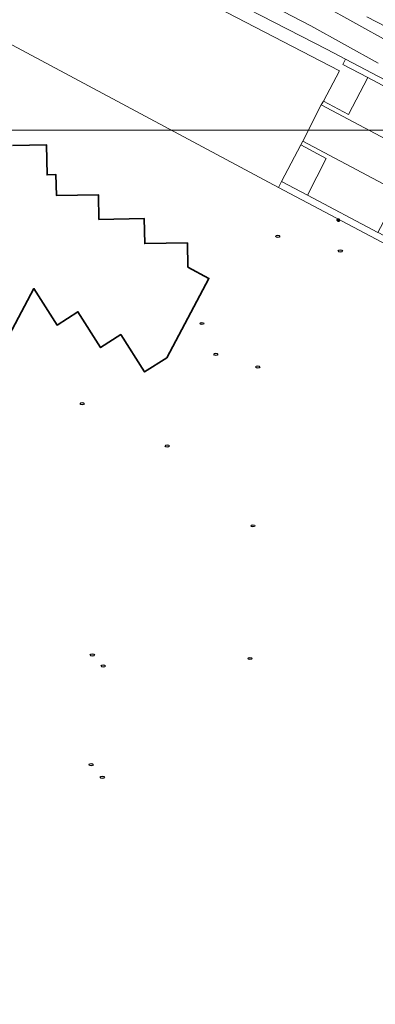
# Model space of a CAD drawing. Header units: metres. Extents: x 152610 to 160096, y 456114 to 462495.
# Tile 203 of 256: x 156678 to 156721, y 461602 to 461721. Entities that reach past the tile are written whole.
import ezdxf

# ---------------------------------------------------------------- set-up
doc = ezdxf.new("R2010")
doc.units = ezdxf.units.M
doc.header["$LTSCALE"] = 0.5
doc.layers.get('0').update_dxf_attribs({"linetype": 'CONTINUOUS'})
for name, color, linetype, lineweight in [('B-PV-GR-BEPLANTING_CULTUUR_BODEMBEDEKKER-GV', 251, 'CONTINUOUS', 18), ('B-PV-GR-BEPLANTING_CULTUUR_BOSPLANTSOEN-GV', 251, 'CONTINUOUS', 18), ('B-PV-GR-GROENVOORZIENING-G', 252, 'CONTINUOUS', 18), ('B-PV-GR-HAAG-GV', 251, 'CONTINUOUS', 13), ('B-PV-IE-MEUBILAIR-S', 251, 'CONTINUOUS', 25), ('B-PV-OG-BEBOUWING-GV', 6, 'CONTINUOUS', 35), ('B-PV-OG-TERREIN_BEGROEID-GV', 251, 'CONTINUOUS', 18), ('B-PV-OG-TERREIN_OEVER-GV', 251, 'CONTINUOUS', 18), ('B-PV-OG-WATER_SLOOT-GV', 251, 'CONTINUOUS', 18), ('B-PV-VH-ONVERHARD_ZAND-GV', 251, 'CONTINUOUS', 18), ('B-PV-VH-OPENVERHARDING_BETONSTRAATSTEEN-GV', 251, 'CONTINUOUS', 18)]:
    doc.layers.add(name, color=color, linetype=linetype, lineweight=lineweight)

# ---------------------------------------------------------------- blocks, each defined once
blk = doc.blocks.new('SIE-MEUBILAIR_PAAL_LICHTMAST-SO')
for points in [[(-0.62, 0), (-1, 0)], [(-0.71, 0.71), (-0.44, 0.44)], [(0, 1), (0, 0.62)], [(0.44, 0.44), (0.71, 0.71)], [(1, 0), (0.62, 0)], [(-0.71, -0.71), (-0.44, -0.44)], [(0, -0.62), (0, -1)], [(0.44, -0.44), (0.71, -0.71)]]:
    blk.add_lwpolyline(points)
blk.add_circle((0, 0), 0.5)
blk = doc.blocks.new('SIE-MEUBILAIR_PUT_RIOOLPUT-SO')
blk.add_ellipse((0, 0), major_axis=(1.25, 0), ratio=0.54)

msp = doc.modelspace()

# ---------------------------------------------------------------- linework, layer by layer
at = {"layer": 'B-PV-GR-BEPLANTING_CULTUUR_BODEMBEDEKKER-GV', "flags": 128}
msp.add_lwpolyline([(156715.419, 461704.452), (156712.319, 461706.085), (156709.986, 461701.675), (156713.16, 461699.994)], close=True, dxfattribs=at)
at = {"layer": 'B-PV-GR-BEPLANTING_CULTUUR_BOSPLANTSOEN-GV', "flags": 128}
msp.add_lwpolyline([(156674.467, 461719.71), (156709.621, 461700.947), (156709.986, 461701.675), (156712.319, 461706.085), (156712.565, 461706.562), (156714.82, 461710.943), (156715.096, 461711.406), (156717.012, 461715.05), (156656.715, 461746.282)], dxfattribs=at)
at = {"layer": 'B-PV-GR-GROENVOORZIENING-G'}
msp.add_lwpolyline([(156654.254, 461199.56), (157279.902, 461199.56), (157279.902, 461707.86), (156654.254, 461707.86)], close=True, dxfattribs=at)
msp.add_lwpolyline([(156654.254, 461199.56), (157279.902, 461199.56), (157279.902, 461707.86), (156654.254, 461707.86)], close=True, dxfattribs=at)
at = {"layer": 'B-PV-GR-HAAG-GV', "flags": 128}
msp.add_lwpolyline([(156747.371, 461700.924), (156717.768, 461716.488), (156717.428, 461715.841), (156720.444, 461714.234), (156729.139, 461709.602)], dxfattribs=at)
msp.add_lwpolyline([(156713.16, 461699.994), (156709.986, 461701.675), (156709.621, 461700.947), (156738.209, 461685.824), (156738.424, 461686.215), (156738.231, 461686.687), (156737.339, 461687.146), (156724.337, 461694.049), (156721.862, 461695.384), (156721.672, 461695.487)], close=True, dxfattribs=at)
at = {"layer": 'B-PV-OG-BEBOUWING-GV', "flags": 128}
msp.add_lwpolyline([(156661.158, 461653.263), (156679.974, 461688.698), (156682.777, 461684.265), (156685.31, 461685.891), (156688.064, 461681.542), (156690.498, 461683.12), (156693.386, 461678.591), (156696.087, 461680.292), (156701.199, 461689.931), (156698.626, 461691.295), (156698.581, 461694.225), (156693.413, 461694.136), (156693.359, 461697.168), (156687.857, 461697.07), (156687.799, 461700.053), (156682.72, 461699.948), (156682.651, 461702.494), (156681.581, 461702.452), (156681.484, 461706.109), (156677.389, 461706.028)], dxfattribs=at)
at = {"layer": 'B-PV-OG-TERREIN_BEGROEID-GV', "flags": 128}
msp.add_lwpolyline([(156720.339, 461721.583), (156733.724, 461714.699)], dxfattribs=at)
at = {"layer": 'B-PV-OG-TERREIN_OEVER-GV', "flags": 128}
for points in [[(156688.351, 461731.599), (156715.552, 461717.653), (156717.768, 461716.488), (156747.371, 461700.924)], [(156721.733, 461715.991), (156713.533, 461720.517), (156706.93, 461723.993)], [(156714.909, 461723.07), (156723.093, 461718.553)], [(156733.724, 461714.699), (156720.339, 461721.583)]]:
    msp.add_lwpolyline(points, dxfattribs=at)
at = {"layer": 'B-PV-OG-WATER_SLOOT-GV', "flags": 128}
for points in [[(156706.93, 461723.993), (156713.533, 461720.517), (156721.733, 461715.991)], [(156723.093, 461718.553), (156714.909, 461723.07)]]:
    msp.add_lwpolyline(points, dxfattribs=at)
at = {"layer": 'B-PV-VH-ONVERHARD_ZAND-GV', "flags": 128}
msp.add_lwpolyline([(156747.371, 461700.924), (156717.768, 461716.488), (156717.428, 461715.841), (156720.444, 461714.234), (156729.139, 461709.602)], dxfattribs=at)
msp.add_lwpolyline([(156713.16, 461699.994), (156709.986, 461701.675), (156709.621, 461700.947), (156738.209, 461685.824), (156738.424, 461686.215), (156738.231, 461686.687), (156737.339, 461687.146), (156724.337, 461694.049), (156721.862, 461695.384), (156721.672, 461695.487)], close=True, dxfattribs=at)
at = {"layer": 'B-PV-VH-OPENVERHARDING_BETONSTRAATSTEEN-GV', "flags": 128}
for points in [[(156729.139, 461709.602), (156720.444, 461714.234), (156718.118, 461709.785), (156715.096, 461711.406), (156714.82, 461710.943), (156777.606, 461677.646)], [(156777.606, 461677.646), (156714.82, 461710.943), (156712.565, 461706.562), (156739.221, 461692.421)]]:
    msp.add_lwpolyline(points, dxfattribs=at)
msp.add_lwpolyline([(156753.833, 461684.091), (156751.455, 461679.673), (156755.896, 461677.316), (156758.24, 461681.744), (156758.891, 461681.402), (156759.207, 461681.236), (156759.418, 461681.706), (156739.221, 461692.421), (156712.565, 461706.562), (156712.319, 461706.085), (156715.419, 461704.452), (156713.16, 461699.994), (156721.672, 461695.487), (156724.018, 461699.898), (156726.666, 461698.476), (156724.337, 461694.049), (156737.339, 461687.146), (156739.749, 461691.574), (156742.402, 461690.183), (156739.985, 461685.785), (156748.828, 461681.098), (156751.183, 461685.518)], close=True, dxfattribs=at)

# ---------------------------------------------------------------- block references
at = {"layer": 'B-PV-IE-MEUBILAIR-S', "xscale": 0.2, "yscale": 0.2, "zscale": 0.2}
for name, p in [('SIE-MEUBILAIR_PAAL_LICHTMAST-SO', (156716.876, 461696.987)), ('SIE-MEUBILAIR_PUT_RIOOLPUT-SO', (156709.539, 461695.031)), ('SIE-MEUBILAIR_PUT_RIOOLPUT-SO', (156717.123, 461693.228)), ('SIE-MEUBILAIR_PUT_RIOOLPUT-SO', (156700.344, 461684.464)), ('SIE-MEUBILAIR_PUT_RIOOLPUT-SO', (156702.031, 461680.734)), ('SIE-MEUBILAIR_PUT_RIOOLPUT-SO', (156707.113, 461679.2)), ('SIE-MEUBILAIR_PUT_RIOOLPUT-SO', (156685.824, 461674.753)), ('SIE-MEUBILAIR_PUT_RIOOLPUT-SO', (156696.144, 461669.631)), ('SIE-MEUBILAIR_PUT_RIOOLPUT-SO', (156706.526, 461659.956)), ('SIE-MEUBILAIR_PUT_RIOOLPUT-SO', (156687.052, 461644.308)), ('SIE-MEUBILAIR_PUT_RIOOLPUT-SO', (156706.173, 461643.891)), ('SIE-MEUBILAIR_PUT_RIOOLPUT-SO', (156688.384, 461642.975)), ('SIE-MEUBILAIR_PUT_RIOOLPUT-SO', (156686.909, 461631.046)), ('SIE-MEUBILAIR_PUT_RIOOLPUT-SO', (156688.266, 461629.498))]:
    msp.add_blockref(name, p, dxfattribs=at)

doc.saveas('drawing.dxf')
